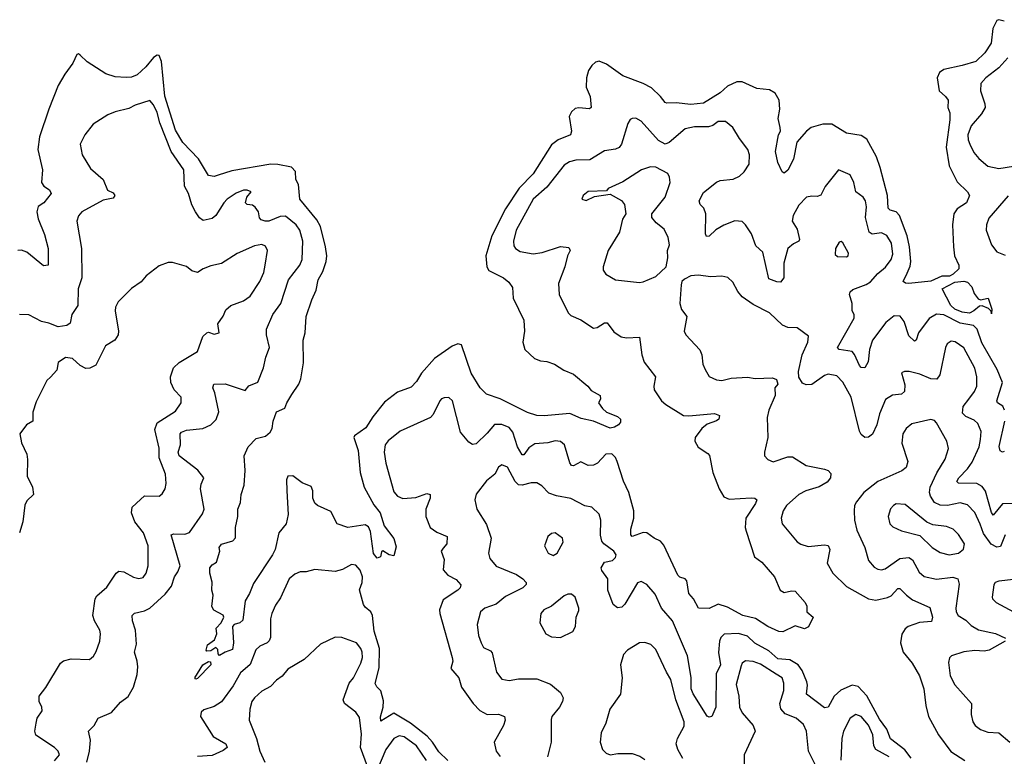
# Model space of a CAD drawing. Extents: x 1995161 to 2088924, y 769148 to 906007.
# Tile 205 of 256: x 2068905 to 2074275, y 820477 to 824493. Entities that reach past the tile are written whole.
import ezdxf

# ---------------------------------------------------------------- set-up
doc = ezdxf.new("R2010")
doc.units = 0

msp = doc.modelspace()

# ---------------------------------------------------------------- linework, layer by layer
at = {"layer": '0CON20XD'}
for points in [[(2074275, 824484.8), (2074245, 824492.8), (2074235, 824488.9), (2074212.5, 824445), (2074203.6, 824365), (2074168.1, 824311.9), (2074119.1, 824265), (2074045, 824243.6), (2073945, 824221.6), (2073921.5, 824205), (2073908.8, 824175), (2073918.9, 824105), (2073954.6, 824074.6), (2073968.1, 824055), (2073967.7, 824015), (2073976.9, 823985), (2073977.8, 823947.8), (2073957.2, 823797.2), (2073975, 823696.2), (2074018.5, 823608.5), (2074074.2, 823555), (2074085.8, 823535), (2074068.8, 823495), (2074017.5, 823462.5), (2074000, 823435), (2073992.3, 823375), (2073997.1, 823255), (2074002.9, 823205), (2074027.5, 823155), (2074026.7, 823135), (2073995.3, 823104.7), (2073975.4, 823094.6), (2073935, 823093.8), (2073875, 823066.9), (2073754.5, 823054.5), (2073735.7, 823055.7), (2073724, 823065), (2073745, 823110.8), (2073761, 823149), (2073764.8, 823175), (2073757.7, 823255), (2073744.8, 823314.8), (2073703.5, 823425), (2073685, 823445.3), (2073652.5, 823455), (2073640.9, 823465), (2073637, 823535), (2073597.3, 823687.3), (2073578.5, 823745), (2073525, 823841.9), (2073495, 823861.5), (2073414.7, 823874.7), (2073335, 823923.8), (2073285, 823923.1), (2073222, 823905), (2073195.3, 823884.7), (2073142.5, 823825), (2073125, 823732), (2073095, 823673.3), (2073075, 823656.7), (2073064.3, 823664.3), (2073039.4, 823715), (2073026.4, 823775), (2073044, 823865), (2073054, 823886), (2073052.9, 823905), (2073041.2, 823955), (2073050, 824005), (2073047.8, 824055), (2073025, 824091.9), (2072995, 824110), (2072925, 824117.5), (2072845, 824154.4), (2072816.6, 824153.4), (2072765, 824130), (2072725.6, 824094.4), (2072635, 824038.2), (2072565, 824030.4), (2072485, 824040.4), (2072435, 824037.1), (2072425, 824040.8), (2072400, 824075), (2072351, 824121), (2072305.1, 824145.1), (2072195, 824186.7), (2072105, 824250.3), (2072065, 824266.2), (2072045, 824260.5), (2072025, 824243.1), (2072007.1, 824215), (2071996.2, 824175), (2071993.8, 824125), (2072016.9, 824075), (2072022, 824015), (2072012.7, 824007.3), (2071955, 824012.7), (2071935, 824008.5), (2071915, 823991.4), (2071902.1, 823965), (2071914.5, 823885.5), (2071908.6, 823865), (2071842.7, 823837.3), (2071805, 823810.4), (2071705, 823651.8), (2071628.7, 823575), (2071555, 823460.9), (2071479.7, 823315), (2071446.9, 823205), (2071452.5, 823145), (2071464.3, 823125), (2071543.8, 823085), (2071572.7, 823062.7), (2071593, 823033), (2071595.5, 822975), (2071654.5, 822855), (2071657.8, 822795), (2071649.4, 822735), (2071659.2, 822695), (2071712, 822645), (2071745, 822632.2), (2071779.7, 822629.7), (2071822.5, 822615), (2071872.3, 822582.3), (2071925, 822560.8), (2072003.3, 822495), (2072021.2, 822471.2), (2072070, 822445), (2072073.3, 822425), (2072062.5, 822405), (2072083.2, 822373.2), (2072105, 822353.8), (2072165, 822329.2), (2072181.2, 822315), (2072181.7, 822298.3), (2072170, 822285), (2072149.4, 822270.6), (2072125, 822265.7), (2072035, 822303.3), (2071967.9, 822317.9), (2071905, 822345.6), (2071766.2, 822333.8), (2071725, 822335.7), (2071675, 822351.1), (2071526, 822426), (2071451.1, 822451.1), (2071415.8, 822485), (2071366.9, 822565), (2071315, 822721.2), (2071295, 822725.7), (2071263.8, 822713.8), (2071167.9, 822645), (2071096.1, 822565), (2071069.5, 822520.5), (2071040.7, 822489.3), (2070965, 822461.8), (2070895, 822407.5), (2070831.9, 822328.1), (2070792.7, 822267.3), (2070731.2, 822225), (2070728, 822215), (2070751.2, 822145), (2070761.4, 822025), (2070784.2, 821945), (2070837.3, 821847.2), (2070870.6, 821805), (2070892.9, 821732.9), (2070946, 821665), (2070958.3, 821618.3), (2070945, 821570), (2070920, 821575), (2070885, 821597.5), (2070878.3, 821591.7), (2070872.5, 821565), (2070855, 821556.7), (2070835, 821582.5), (2070817.8, 821702.2), (2070808.2, 821728.2), (2070789.2, 821739.2), (2070695, 821724.4), (2070635.8, 821745), (2070601.6, 821811.6), (2070528.5, 821845), (2070515, 821857.3), (2070503.6, 821885), (2070503.1, 821925), (2070495, 821948.5), (2070445, 821967.5), (2070395, 822005.4), (2070366.7, 822005), (2070360.8, 821985), (2070361.4, 821925), (2070369.1, 821795), (2070357.8, 821745), (2070319.2, 821695), (2070297.8, 821605), (2070284.4, 821575), (2070180.3, 821419.7), (2070158.6, 821365), (2070134.5, 821325.5), (2070121.3, 821218.7), (2070106.2, 821205), (2070075, 821195.6), (2070065.6, 821185), (2070070.9, 821095), (2070065, 821058.8), (2070025.5, 821044.5), (2069995, 821027.5), (2069987.5, 821035), (2069985, 821060), (2069975, 821070), (2069947, 821053), (2069925, 821050), (2069922.5, 821055), (2069930, 821085), (2069968.3, 821111.7), (2069980, 821145), (2069977.5, 821175), (2070003.3, 821205), (2070018.8, 821235), (2070015, 821246.7), (2069964.1, 821274.1), (2069953.9, 821293.9), (2069961.2, 821355), (2069952.3, 821382.3), (2069954.2, 821425.8), (2069942.9, 821475), (2069942.9, 821505), (2069955, 821521.2), (2069978.8, 821535), (2069996, 821595), (2069993.8, 821615), (2070005, 821633.3), (2070067.3, 821652.7), (2070081.8, 821668.2), (2070082.7, 821725), (2070095.3, 821784.7), (2070095.3, 821824.7), (2070109.4, 821860.6), (2070113.8, 821905), (2070130, 821955), (2070135.3, 822035), (2070130, 822115), (2070150.8, 822165), (2070195, 822208.8), (2070245, 822223.1), (2070271.5, 822245), (2070282.5, 822265), (2070288.4, 822305), (2070305, 822354.3), (2070350.8, 822375), (2070361.5, 822405), (2070390.1, 822449.9), (2070427.3, 822505), (2070439.3, 822535), (2070452.6, 822622.6), (2070451.1, 822745), (2070461.4, 822785), (2070468.1, 822875), (2070497.5, 822965), (2070522.4, 823017.6), (2070533.1, 823075), (2070559.2, 823120.8), (2070576.4, 823175), (2070579.4, 823205), (2070572.5, 823255), (2070545.2, 823365), (2070525, 823402.5), (2070432.3, 823515), (2070425.6, 823595), (2070412, 823622), (2070409.2, 823665), (2070388.3, 823688.3), (2070313.8, 823703.8), (2070275, 823705.2), (2070061.8, 823668.2), (2069987.1, 823645), (2069965, 823637.3), (2069935, 823644.2), (2069880.8, 823735), (2069794, 823824), (2069755, 823890), (2069696.8, 824076.8), (2069679.3, 824265), (2069665, 824297.3), (2069655, 824299.2), (2069635, 824286.7), (2069594, 824235), (2069545, 824192.2), (2069515, 824179.8), (2069485, 824178), (2069425, 824180.6), (2069375, 824197), (2069272.4, 824262.4), (2069235, 824300), (2069225, 824306.7), (2069216.4, 824303.6), (2069195.7, 824255), (2069150.5, 824195), (2069115, 824134), (2069063.8, 824005), (2069013.2, 823855), (2069003.8, 823785), (2069030, 823675), (2069024.4, 823605), (2069037.5, 823585), (2069067.5, 823565), (2069077.5, 823545), (2069036, 823495), (2069005.6, 823474.4), (2068998.6, 823445), (2069006.8, 823406.8), (2069041.2, 823321.2), (2069060, 823245), (2069060, 823155), (2069035, 823151.2), (2068945, 823225.9), (2068915, 823236.8), (2068894.6, 823235.4)], [(2074294.8, 824285.2), (2074245, 824230.4), (2074174.3, 824175), (2074146.9, 824145), (2074144.5, 824105.5), (2074169.5, 824035), (2074171.1, 824015), (2074150.6, 823979.4), (2074095, 823914.3), (2074076.4, 823865), (2074077.8, 823837.8), (2074086.7, 823815), (2074109.5, 823769.5), (2074135.3, 823735.3), (2074185, 823694.4), (2074245, 823681.5), (2074325, 823694.4)], [(2069272.2, 820445), (2069286.7, 820505), (2069291.9, 820565), (2069280, 820615), (2069310.8, 820645), (2069333.8, 820685), (2069405, 820716.7), (2069455, 820771.4), (2069497.3, 820802.7), (2069526.6, 820853.4), (2069545, 820922.5), (2069548.9, 820965), (2069546.6, 820996.6), (2069530.6, 821045), (2069542.1, 821087.9), (2069536.7, 821165), (2069520, 821215), (2069518.1, 821245), (2069531.9, 821258.1), (2069585, 821270), (2069614.8, 821285.2), (2069699, 821361), (2069733.8, 821405), (2069750, 821455), (2069767.8, 821482.2), (2069780, 821515), (2069732, 821685), (2069745, 821690), (2069805, 821687.8), (2069832, 821698), (2069901.7, 821798.3), (2069911.4, 821825), (2069892.1, 821935), (2069895, 821960), (2069909.4, 821995), (2069877, 822037), (2069774.7, 822115), (2069769.2, 822135), (2069781.8, 822175), (2069779.5, 822235), (2069788.5, 822245), (2069815, 822255.5), (2069904.4, 822265), (2069947.1, 822285), (2069976.9, 822313.1), (2069990.5, 822355), (2069969.2, 822459.2), (2069958.1, 822485), (2069964, 822505), (2070025, 822506.8), (2070135, 822471.2), (2070155, 822496.5), (2070203.4, 822516.6), (2070234.2, 822594.2), (2070246.9, 822653.1), (2070266.7, 822705), (2070251.1, 822775), (2070251.3, 822805), (2070285.4, 822885), (2070329.6, 822945), (2070371.8, 823075), (2070432.7, 823155), (2070445.4, 823185), (2070449.2, 823285), (2070432.5, 823345), (2070412.7, 823375), (2070355, 823421.8), (2070325, 823419.5), (2070264.6, 823394.6), (2070243.8, 823393.8), (2070221.8, 823401.8), (2070213.3, 823413.3), (2070206.9, 823445), (2070190.1, 823470.1), (2070175, 823481.8), (2070145, 823485.8), (2070135.8, 823495), (2070144.4, 823525.6), (2070166.7, 823555), (2070145, 823563.8), (2070125, 823564), (2070085, 823546.9), (2070037.5, 823515), (2070018.6, 823495), (2069975.6, 823425), (2069955, 823409.1), (2069905, 823398.6), (2069885, 823413.1), (2069863.1, 823445), (2069843.3, 823483.3), (2069825.9, 823545), (2069803.9, 823585), (2069799.6, 823675), (2069730.8, 823775), (2069669.9, 823929.9), (2069655, 823987.5), (2069635, 824029.2), (2069615, 824052.5), (2069535, 824027.1), (2069501.3, 824008.7), (2069425, 823990.8), (2069385, 823974.2), (2069305, 823923.8), (2069260, 823865), (2069235.7, 823815), (2069245, 823756.7), (2069292.1, 823682.1), (2069361.2, 823621.2), (2069383.6, 823563.6), (2069415, 823549.2), (2069424.2, 823535), (2069415, 823520), (2069360.2, 823509.8), (2069244.7, 823445.3), (2069226.2, 823423.8), (2069216.7, 823395), (2069241.5, 823245), (2069244.5, 823085), (2069223.8, 823026.2), (2069222.1, 822935), (2069189.2, 822885), (2069181.3, 822838.7), (2069162, 822825), (2069115, 822818.2), (2069065, 822839.2), (2069025, 822847.5), (2068955, 822884.4), (2068905, 822885.5)], [(2074275.4, 822365), (2074266.7, 822386.7), (2074237.5, 822405), (2074233.5, 822415), (2074264.5, 822515), (2074235.3, 822585), (2074152.1, 822732.1), (2074126.2, 822805), (2074107.7, 822825), (2074035, 822839.2), (2073945, 822883.2), (2073905, 822886.8), (2073865, 822863.3), (2073807.5, 822785), (2073794.2, 822745.8), (2073785, 822740.8), (2073755, 822769.2), (2073728, 822848), (2073707.4, 822877.4), (2073675, 822877.7), (2073628.8, 822841.2), (2073555.9, 822745), (2073539.5, 822695), (2073532.9, 822627.1), (2073515, 822595.8), (2073495, 822597.1), (2073485, 822608.1), (2073458, 822668), (2073444.7, 822684.7), (2073374.7, 822694.7), (2073364.4, 822705), (2073456.7, 822865), (2073456.5, 822885), (2073444.4, 822905), (2073445.4, 822945), (2073431.1, 822995), (2073435, 823010), (2073448.1, 823021.9), (2073521.3, 823048.7), (2073545, 823063.8), (2073585, 823110), (2073626.9, 823143.1), (2073657.5, 823185), (2073667.8, 823215), (2073659.2, 823275), (2073635, 823316.4), (2073605, 823330), (2073555, 823323.1), (2073537.5, 823335), (2073517.3, 823415), (2073522.7, 823472.7), (2073517.8, 823505), (2073505.7, 823525), (2073465.7, 823555), (2073454.2, 823605), (2073435, 823646.2), (2073370, 823675), (2073297.3, 823582.7), (2073275, 823535.6), (2073255, 823528.5), (2073225, 823531.5), (2073195.4, 823524.6), (2073155, 823481.9), (2073123.1, 823425), (2073118.1, 823395), (2073145, 823350), (2073158.1, 823295), (2073153.8, 823285), (2073125, 823271.8), (2073094.6, 823245), (2073072.5, 823165), (2073072.2, 823085), (2073055, 823062.5), (2073035, 823063.1), (2072990.9, 823080.9), (2072957.9, 823225), (2072919.6, 823259.6), (2072895.9, 823325.9), (2072864.2, 823375), (2072845, 823392.5), (2072805, 823395.6), (2072745, 823373.5), (2072701.9, 823348.1), (2072665, 823311.9), (2072651.3, 823311.3), (2072644.6, 823325), (2072646.5, 823435), (2072636, 823466), (2072616.2, 823486.2), (2072610, 823505), (2072635, 823550), (2072705, 823607.5), (2072725, 823615.4), (2072796, 823624), (2072830.9, 823639.1), (2072856.8, 823663.2), (2072882.9, 823705), (2072885.3, 823755.3), (2072876.5, 823785), (2072830.6, 823845), (2072795, 823906), (2072755, 823937.8), (2072715, 823938.5), (2072684.7, 823915.3), (2072662.1, 823907.9), (2072585, 823908.9), (2072535, 823897.1), (2072446.7, 823823.3), (2072425, 823814.5), (2072388.5, 823835), (2072295, 823939.2), (2072265.7, 823955.7), (2072245, 823954.2), (2072235, 823948.8), (2072222.2, 823927.8), (2072186.8, 823815), (2072174, 823796), (2072155, 823787.5), (2072095, 823778.5), (2072015, 823728.5), (2071937.5, 823727.5), (2071902.7, 823717.3), (2071875, 823700.5), (2071780.1, 823579.9), (2071705, 823514.5), (2071612.7, 823345), (2071597.9, 823285), (2071599.6, 823259.6), (2071608.6, 823245), (2071635, 823229.1), (2071705, 823216.5), (2071755, 823223.4), (2071855, 823255.6), (2071900.5, 823250.5), (2071908, 823235), (2071893.6, 823206.4), (2071878.5, 823145), (2071844.3, 823055), (2071847.5, 822995), (2071895.6, 822895.6), (2071910.3, 822880.3), (2071965, 822856.9), (2072035, 822812), (2072055, 822814), (2072095, 822840), (2072109.5, 822839.5), (2072145, 822791.4), (2072184.6, 822764.6), (2072215, 822758.9), (2072285, 822762.5), (2072298, 822665), (2072310.8, 822625), (2072372.5, 822545), (2072362.9, 822495), (2072365.6, 822475), (2072405, 822415.8), (2072428.6, 822395), (2072525.4, 822335.4), (2072555, 822333.1), (2072694.2, 822345.8), (2072722.2, 822335), (2072717.3, 822315), (2072705, 822305.4), (2072655, 822288.5), (2072624.6, 822265), (2072588.9, 822215), (2072586.7, 822195), (2072605, 822161.9), (2072658.8, 822128.8), (2072667.3, 822117.3), (2072685.5, 822025), (2072719.5, 821935), (2072745, 821892), (2072775, 821879.4), (2072895, 821886.7), (2072914.3, 821884.3), (2072925.7, 821875.7), (2072918.6, 821855), (2072865.6, 821775), (2072861.4, 821725), (2072866.4, 821703.6), (2072913.1, 821565), (2072952.5, 821535), (2073022, 821455), (2073052.1, 821382.1), (2073075, 821370), (2073115, 821379.4), (2073135, 821378), (2073188, 821315), (2073198.8, 821295), (2073197.5, 821265), (2073232.5, 821235), (2073207.1, 821182.9), (2073185, 821172), (2073135, 821187.5), (2073067.5, 821155), (2073045, 821158.1), (2072984.7, 821184.7), (2072918.7, 821228.7), (2072848.1, 821245), (2072765, 821289.6), (2072715, 821306.9), (2072665, 821283.3), (2072607.5, 821285), (2072580, 821335), (2072553.8, 821363.8), (2072543.7, 821433.7), (2072534.5, 821444.5), (2072505, 821454.5), (2072495, 821464.4), (2072418.5, 821628.5), (2072400.7, 821650.7), (2072365, 821665.7), (2072325, 821695.6), (2072305, 821696.7), (2072246, 821676), (2072237.5, 821685), (2072237.9, 821715), (2072254.1, 821775), (2072254.7, 821815), (2072227.4, 821915), (2072197.2, 821977.2), (2072164.3, 822085), (2072155, 822105.3), (2072135, 822125.4), (2072102.5, 822125), (2072055.5, 822075), (2072035, 822063.8), (2072005, 822062.9), (2071965, 822082.5), (2071925, 822060.6), (2071915, 822062.9), (2071905, 822077.5), (2071875.7, 822175.7), (2071855, 822192.9), (2071825, 822197.1), (2071785, 822185.2), (2071715, 822180.3), (2071681.9, 822158.1), (2071655, 822121.4), (2071645, 822120.6), (2071619.2, 822165), (2071595.2, 822245), (2071575, 822269.7), (2071535, 822286.1), (2071495, 822286.8), (2071455, 822238.1), (2071395, 822180), (2071375, 822177.1), (2071355, 822190), (2071309.1, 822245), (2071265.4, 822415.4), (2071245, 822433.3), (2071219.3, 822430.7), (2071205, 822426.2), (2071195.7, 822414.3), (2071160.2, 822339.8), (2071145.4, 822324.6), (2070980.3, 822249.7), (2070913.9, 822196.1), (2070898, 822175), (2070892.7, 822135), (2070902.5, 822075), (2070945, 821919.2), (2070965, 821894.4), (2070995, 821881.8), (2071065, 821887.8), (2071125, 821909.5), (2071143.3, 821905), (2071143.5, 821885), (2071120, 821825), (2071120, 821785), (2071144.3, 821725), (2071179.4, 821699.4), (2071236.7, 821675), (2071234.1, 821635.9), (2071215, 821612)], [(2072285, 823060.8), (2072305, 823064.2), (2072375, 823093.3), (2072430, 823145), (2072440, 823195), (2072438.8, 823235), (2072448.8, 823265), (2072441.2, 823305), (2072420.5, 823350.5), (2072376.1, 823386.1), (2072352.5, 823415), (2072353.3, 823435), (2072425.5, 823525), (2072452.5, 823605), (2072448.9, 823635), (2072439.2, 823655), (2072375, 823688.2), (2072345, 823691.5), (2072295.4, 823674.6), (2072195, 823608.6), (2072115, 823572.5), (2072105, 823560), (2072005, 823556.2), (2071977.5, 823535), (2071970, 823515), (2071995, 823507.5), (2072040.7, 823529.3), (2072125, 823542.5), (2072186.8, 823506.8), (2072204, 823485), (2072210, 823435), (2072192, 823405), (2072176.3, 823333.7), (2072114.7, 823235.3), (2072088.1, 823145), (2072088.1, 823128.1), (2072101.2, 823105), (2072155, 823074.4), (2072285, 823060.8)], [(2074295, 823533.5), (2074189.8, 823410.2), (2074177.8, 823375), (2074175.6, 823345), (2074205.4, 823265.4), (2074235, 823227.1), (2074278.9, 823208.9)], [(2073415, 823200), (2073422.5, 823205), (2073425, 823220), (2073395, 823276.7), (2073385, 823283.3), (2073375, 823280), (2073354.3, 823245.7), (2073352.3, 823212.3), (2073365, 823201.2), (2073415, 823200)], [(2069095, 820452.5), (2069122, 820485), (2069115.8, 820505), (2069095.5, 820525.5), (2068992.8, 820592.8), (2068988.6, 820615), (2068995, 820657.5), (2069000.8, 820685), (2069027.8, 820725), (2069026.7, 820745), (2069011.8, 820775), (2069011.8, 820805), (2069047.8, 820852.2), (2069128.1, 820985), (2069145, 820998.5), (2069185, 821008.1), (2069285, 821004), (2069306.8, 821023.2), (2069322.4, 821047.6), (2069341.9, 821105), (2069346.7, 821145), (2069343.1, 821165), (2069313.5, 821215), (2069304.5, 821245), (2069316.5, 821335), (2069325, 821352.5), (2069381.3, 821398.7), (2069431.9, 821475), (2069445, 821485.6), (2069473.7, 821483.7), (2069525, 821453.1), (2069555, 821445.7), (2069578.3, 821451.7), (2069595, 821476.2), (2069605.5, 821515), (2069606.1, 821625), (2069579.6, 821695), (2069532.4, 821755), (2069515.3, 821805), (2069518.2, 821835), (2069563.5, 821876.5), (2069585, 821896.6), (2069665, 821895.7), (2069682.4, 821907.6), (2069698.9, 821935), (2069704.5, 821965), (2069700, 822015), (2069666.2, 822105), (2069665, 822157.5), (2069641.3, 822258.7), (2069654.2, 822295), (2069755, 822358.8), (2069785.5, 822405), (2069785.6, 822435), (2069746.9, 822475), (2069730, 822515), (2069728.1, 822545), (2069744.3, 822595), (2069775, 822624.3), (2069875, 822683.1), (2069904.5, 822765), (2069925, 822786), (2069935, 822788.8), (2069965, 822778), (2069992.5, 822785), (2069986, 822835), (2070014.2, 822875.8), (2070029.1, 822910.9), (2070056.7, 822935), (2070125, 822959.4), (2070162.9, 822985), (2070215.5, 823065), (2070237.3, 823115), (2070244.6, 823155.4), (2070256.9, 823235), (2070245, 823258), (2070225, 823267.5), (2070185, 823260.3), (2070090.9, 823219.1), (2070005, 823164.5), (2069948.3, 823151.7), (2069905.8, 823134.2), (2069875, 823113.8), (2069844.1, 823124.1), (2069815, 823146.7), (2069739.3, 823169.3), (2069715, 823170), (2069665, 823151.2), (2069595, 823096.7), (2069566.8, 823063.2), (2069515, 823028), (2069443.1, 822955), (2069427.8, 822925), (2069425.5, 822905), (2069444.2, 822795), (2069442.5, 822775), (2069423.8, 822745), (2069373.3, 822715), (2069320.9, 822609.1), (2069287.3, 822592.7), (2069265, 822592), (2069235, 822607.5), (2069193.3, 822645), (2069155, 822650.8), (2069115, 822623.8), (2069108.1, 822581.9), (2069073.6, 822543.6), (2069053.8, 822526.2), (2068995, 822410), (2068977.3, 822352.8), (2068976.4, 822303.7), (2068942.5, 822285), (2068906, 822235), (2068915.6, 822185.6), (2068943.7, 822123.7), (2068948.2, 822095), (2068945.6, 822005), (2068974.6, 821945), (2068980.5, 821905), (2068945, 821870), (2068933.8, 821846.2), (2068922.9, 821755), (2068904.5, 821695)], [(2074334.5, 821855.5), (2074265, 821852.7), (2074215, 821792.5), (2074205, 821806.2), (2074172.7, 821922.7), (2074155, 821948.4), (2074125, 821964.7), (2074025.4, 821965.4), (2074015.6, 821975), (2074026.2, 821995), (2074074.8, 822045.2), (2074099, 822081), (2074137.6, 822165), (2074145.3, 822205), (2074147.8, 822247.8), (2074130.6, 822290.6), (2074110.5, 822310.5), (2074065, 822329.6), (2074047.5, 822347.5), (2074051.2, 822385), (2074081.2, 822425), (2074113.1, 822465), (2074124.6, 822495), (2074125.3, 822545), (2074115, 822594), (2074055, 822704.4), (2074007.2, 822737.2), (2073985, 822740.6), (2073964, 822726), (2073953.9, 822706.1), (2073923.4, 822556.6), (2073907.3, 822532.7), (2073875, 822535.3), (2073815, 822559.7), (2073755.7, 822574.3), (2073730, 822575), (2073715, 822567.5), (2073732.6, 822502.6), (2073731.1, 822465), (2073715, 822452.1), (2073665, 822446.2), (2073627.8, 822422.2), (2073593.4, 822345), (2073580, 822285), (2073555.8, 822234.2), (2073535, 822216.7), (2073515, 822215.6), (2073495, 822231.5), (2073485, 822249.2), (2073439.1, 822435), (2073395, 822516.7), (2073361.9, 822551.9), (2073315, 822560), (2073295, 822552.7), (2073225, 822503.5), (2073195, 822502.2), (2073175, 822510.8), (2073154.5, 822544.5), (2073152.7, 822575), (2073171.8, 822665), (2073202.7, 822735), (2073207.9, 822767.9), (2073145, 822813.3), (2073095, 822814.4), (2073065, 822826.7), (2072994.1, 822894.1), (2072905, 822940.9), (2072845, 822981.4), (2072821.4, 823011.4), (2072795, 823061.2), (2072766.5, 823086.5), (2072735, 823094.2), (2072675, 823091.9), (2072605, 823100), (2072565, 823096), (2072530.8, 823079.2), (2072516.7, 823065), (2072511.7, 823048.3), (2072505.7, 822945), (2072515, 822913.3), (2072543.3, 822875), (2072529.2, 822795), (2072538, 822775), (2072613.7, 822693.7), (2072625.6, 822665), (2072631.1, 822615), (2072642.9, 822585), (2072665, 822548), (2072705, 822528.6), (2072735, 822526.7), (2072785, 822537.8), (2072874, 822544), (2072916.1, 822536.1), (2073010.5, 822540.5), (2073031.7, 822531.7), (2073040, 822505), (2073024.3, 822485.7), (2073024.4, 822445), (2072990.6, 822365), (2072980.8, 822325), (2072985.7, 822215.7), (2072966.9, 822135), (2072967.5, 822115), (2072984.6, 822094.6), (2073015, 822083.3), (2073095, 822108.9), (2073119.4, 822109.4), (2073195, 822062.3), (2073295, 822042.1), (2073314.6, 822034.6), (2073329.2, 822019.2), (2073326.5, 821995), (2073308.1, 821971.9), (2073264.4, 821945.6), (2073192.9, 821925), (2073154.8, 821905.2), (2073087.5, 821845), (2073068.5, 821815), (2073057.1, 821775), (2073062.9, 821745), (2073145, 821645.6), (2073165, 821633.1), (2073205, 821621.1), (2073295, 821630.5), (2073315, 821625.7), (2073323.3, 821605), (2073309.3, 821529.3), (2073340, 821475), (2073415, 821403.1), (2073535, 821336.2), (2073575, 821328), (2073637.4, 821342.6), (2073657.3, 821352.7), (2073695, 821391.1), (2073705, 821391.9), (2073741.2, 821355), (2073775, 821330.9), (2073868.4, 821288.4), (2073882.6, 821235), (2073878.1, 821211.9), (2073812.9, 821207.1), (2073751.4, 821185), (2073735, 821171.4), (2073716.9, 821143.1), (2073708.2, 821095), (2073724, 821044), (2073771.5, 820985), (2073812.5, 820915), (2073835.4, 820845), (2073847.8, 820755), (2073862.2, 820695), (2073915.6, 820595), (2073982.9, 820502.9), (2074058.8, 820455)], [(2074205, 822890), (2074203, 822903), (2074188.3, 822918.3), (2074155, 822933.8), (2074139.3, 822930.7), (2074109.2, 822905), (2074085, 822893.8), (2074045, 822898.9), (2074005, 822914.2), (2073984.1, 822935), (2073936, 823025), (2074005, 823061.5), (2074055, 823067.5), (2074075, 823062.5), (2074097, 823037), (2074110.5, 823000.5), (2074131.4, 822971.4), (2074145, 822966), (2074187.5, 822975), (2074206.7, 822915), (2074205, 822890)], [(2074280, 821685), (2074255, 821621.8), (2074235, 821618.1), (2074203.9, 821633.9), (2074160.9, 821690.9), (2074142.3, 821742.3), (2074115, 821805.6), (2074075, 821847.9), (2074035, 821859.1), (2073965, 821844.7), (2073925, 821845.8), (2073895, 821860.8), (2073872.4, 821895), (2073866.5, 821915), (2073870.7, 821945), (2073906.7, 822023.3), (2073952.9, 822097.1), (2073970.9, 822155), (2073962.2, 822195), (2073905.6, 822295), (2073895, 822307.5), (2073875, 822313.1), (2073770.2, 822289.8), (2073739.2, 822265), (2073721.4, 822235), (2073715.6, 822185), (2073749.5, 822085), (2073739.1, 822050.9), (2073715.9, 822034.1), (2073584.7, 821975.3), (2073509.4, 821915), (2073468.1, 821865), (2073458.1, 821845), (2073455.5, 821815), (2073457.9, 821765), (2073470.3, 821709.7), (2073513.5, 821615), (2073534.4, 821545), (2073565, 821508.6), (2073585, 821496.7), (2073605, 821493.8), (2073625, 821499.2), (2073706, 821555), (2073755, 821560.9), (2073775, 821548.9), (2073810.1, 821480.1), (2073837, 821457), (2073905, 821443.3), (2073995, 821454), (2074021.9, 821445), (2074028.5, 821415), (2074011.1, 821285), (2074012.7, 821265), (2074023.6, 821245), (2074065, 821218.8), (2074095, 821189.6), (2074135, 821166.2), (2074226.3, 821146.3), (2074280.9, 821120.9)], [(2074275, 822138.9), (2074265, 822135.6), (2074252, 822142), (2074246.1, 822166.1), (2074277.2, 822305)], [(2073767, 820467.1), (2073732.9, 820512.9), (2073655, 820572.3), (2073633.4, 820625), (2073595, 820679.4), (2073525, 820806), (2073477.9, 820857.9), (2073445, 820865.8), (2073382.6, 820837.4), (2073346.8, 820805), (2073315, 820745.5), (2073295, 820741.5), (2073195.5, 820815), (2073201.2, 820865), (2073197.5, 820882.5), (2073172.4, 820945), (2073150.4, 820975), (2073105, 821002.8), (2073039.3, 821009.3), (2072991.3, 821051.3), (2072914.6, 821094.6), (2072875, 821132.2), (2072825, 821146.8), (2072746.8, 821143.2), (2072729.5, 821125), (2072721.1, 821105), (2072716.7, 821043.3), (2072726.2, 820975), (2072703.8, 820926.2), (2072701.8, 820745), (2072680, 820695), (2072665, 820690), (2072655, 820696.7), (2072577.4, 820817.4), (2072567.3, 820845), (2072566.7, 820906.7), (2072546.5, 821025), (2072465.2, 821215.2), (2072405.6, 821285), (2072370.2, 821360.2), (2072325, 821414), (2072295, 821430), (2072275, 821423.3), (2072205, 821306.2), (2072189.7, 821290.3), (2072165, 821285.8), (2072141.4, 821305), (2072112.9, 821382.9), (2072112.3, 821445), (2072080.8, 821490.8), (2072077.1, 821505), (2072095, 821534.7), (2072138.5, 821545), (2072155, 821560.6), (2072158.5, 821575), (2072145, 821595.6), (2072090, 821635), (2072079.6, 821649.6), (2072072.4, 821682.4), (2072073.8, 821763.8), (2072065, 821797.5), (2072025.8, 821835.8), (2071986.7, 821843.3), (2071911.7, 821881.7), (2071832.4, 821897.6), (2071791.2, 821911.2), (2071752.1, 821952.1), (2071725, 821967.5), (2071695, 821968.8), (2071645, 821954.7), (2071625, 821957.3), (2071607.3, 821975), (2071565, 822052.5), (2071535, 822066.2), (2071515.8, 822054.2), (2071495.6, 822014.4), (2071451.7, 821978.3), (2071394.3, 821905.7), (2071388, 821875), (2071397.8, 821825), (2071450.7, 821740.7), (2071476.4, 821666.4), (2071462.2, 821585), (2071468.6, 821555), (2071503.8, 821513.8), (2071615, 821467.5), (2071649.2, 821445), (2071667.5, 821425), (2071666.6, 821413.4), (2071649.2, 821395), (2071555, 821347.7), (2071503.2, 821306.8), (2071442, 821285), (2071418.6, 821265), (2071400, 821195), (2071407.3, 821135), (2071421.4, 821095), (2071435, 821070), (2071472.9, 821052.9), (2071481.9, 821041.9), (2071506.2, 820936.2), (2071535, 820897.5), (2071575, 820890), (2071625, 820899.5), (2071725, 820898.9), (2071800.5, 820870.5), (2071854.2, 820825), (2071869.2, 820795), (2071865.8, 820775), (2071849.2, 820745), (2071807.5, 820695), (2071803, 820677), (2071804.2, 820555), (2071783.1, 820475)], [(2073975, 821576.2), (2074025, 821584.5), (2074053.2, 821606.8), (2074057.8, 821635), (2074025, 821685.8), (2073995.3, 821715.3), (2073960.2, 821730.2), (2073885, 821738.5), (2073853.1, 821753.1), (2073735, 821850), (2073685, 821852.9), (2073670, 821845), (2073655, 821826), (2073641.4, 821785), (2073651.4, 821745), (2073667.4, 821727.4), (2073715, 821706.5), (2073815, 821681.1), (2073880.6, 821615), (2073925, 821588.2), (2073975, 821576.2)], [(2071815, 821572.5), (2071836.2, 821585), (2071868.6, 821645), (2071865, 821666), (2071825, 821695.7), (2071805, 821691.2), (2071786.2, 821675), (2071767.5, 821625), (2071786.7, 821585), (2071815, 821572.5)], [(2071215, 821612), (2071202.9, 821595), (2071220.6, 821550.6), (2071214.6, 821494.6), (2071240.8, 821465), (2071285, 821440.8), (2071311.7, 821411.7), (2071307.5, 821395), (2071295, 821383.1), (2071215, 821329.4), (2071195.5, 821275), (2071196.2, 821255), (2071264.6, 821015), (2071266.5, 820995), (2071256.5, 820955), (2071300.4, 820905), (2071314.1, 820854.1), (2071378.5, 820765), (2071415, 820726.7), (2071455, 820704.5), (2071516.5, 820706.5), (2071550, 820695), (2071552.5, 820675), (2071543.8, 820645), (2071493.5, 820555), (2071504.5, 820505), (2071525, 820475.5)], [(2071240, 820455), (2071190.9, 820500.9), (2071156.8, 820555), (2071126.6, 820586.6), (2071036.9, 820656.9), (2070945, 820713.1), (2070875, 820668.8), (2070873.1, 820693.1), (2070888.1, 820745), (2070888.8, 820778.8), (2070875, 820833.8), (2070852, 820855), (2070844.6, 820874.6), (2070865, 820960), (2070868.3, 821065), (2070838.6, 821158.6), (2070830, 821245), (2070820, 821265), (2070789.8, 821289.8), (2070780.5, 821305), (2070759.2, 821385), (2070773.3, 821425), (2070774.6, 821455), (2070762.4, 821492.4), (2070739.1, 821519.1), (2070715, 821522.5), (2070665, 821495.4), (2070625, 821484.4), (2070515, 821496), (2070467.3, 821482.7), (2070435, 821482.9), (2070405, 821470), (2070375, 821444), (2070328.1, 821341.9), (2070299.4, 821300.6), (2070279.5, 821255), (2070273.7, 821226.3), (2070272.3, 821125), (2070265, 821105.8), (2070254, 821095), (2070215, 821078.1), (2070192.7, 821057.3), (2070161.7, 820978.3), (2070108.6, 820931.4), (2070068.5, 820861.5), (2070005.2, 820774.8), (2069965, 820749.3), (2069909.9, 820730.1), (2069895, 820717.5), (2069892.1, 820695), (2069904.2, 820674.2), (2069960, 820585), (2070028.6, 820545), (2070036.9, 820525), (2070015, 820508.2), (2069955, 820481.8), (2069875, 820475.3)], [(2074325, 821441.1), (2074245, 821432.5), (2074225.6, 821424.4), (2074218.3, 821411.7), (2074208.8, 821345), (2074211.2, 821335), (2074231.2, 821315), (2074325, 821264.6)], [(2071855, 821124.2), (2071922.3, 821157.7), (2071937.1, 821185), (2071940, 821235), (2071955, 821272.5), (2071954.4, 821285), (2071934.2, 821344.2), (2071915, 821361.2), (2071895, 821361.2), (2071875, 821351.2), (2071806, 821295), (2071763.8, 821275), (2071747.5, 821255), (2071741.2, 821205), (2071773.8, 821145), (2071805, 821128), (2071855, 821124.2)], [(2070662.5, 821125), (2070625, 821125.8), (2070545, 821089.2), (2070456, 821005), (2070367.6, 820952.4), (2070336.4, 820913.6), (2070305, 820892.9), (2070272.6, 820857.4), (2070225, 820831.4), (2070185, 820795.7), (2070171.1, 820775), (2070159.4, 820735), (2070156.9, 820675), (2070196.9, 820575), (2070214.4, 820505), (2070242.9, 820445)], [(2070815, 820387.1), (2070763.2, 820525), (2070768.7, 820598.7), (2070758.7, 820688.7), (2070738.1, 820718.1), (2070677.3, 820765), (2070670, 820785), (2070702.5, 820875), (2070725, 820904.3), (2070766.5, 820985), (2070774, 821015), (2070772.5, 821045), (2070765, 821065.6), (2070741.4, 821095), (2070662.5, 821125)], [(2072521.8, 820465), (2072494.4, 820515), (2072485.5, 820545), (2072492.2, 820575), (2072528.1, 820641.9), (2072529.2, 820665), (2072484.2, 820785), (2072456.2, 820895), (2072431.7, 820935), (2072375, 821060), (2072347.4, 821087.4), (2072315, 821098.2), (2072285, 821096.2), (2072220.8, 821055), (2072198.7, 821031.3), (2072182, 820975), (2072190, 820905), (2072182, 820815), (2072124, 820735), (2072102.3, 820657.7), (2072075.8, 820605), (2072070.6, 820555), (2072083.7, 820513.7), (2072103.8, 820493.8), (2072124.5, 820484.5), (2072167.3, 820492.7), (2072245, 820493.1), (2072288, 820478), (2072315, 820459.2)], [(2074280, 821105), (2074192.5, 821055), (2074165, 821049.8), (2074115, 821054.8), (2074055, 821046.8), (2073986.2, 821025), (2073975.6, 821014.4), (2073970.7, 820989.3), (2073980.4, 820915), (2074005, 820867.1), (2074095.7, 820765), (2074094.5, 820705), (2074102.5, 820665), (2074115.6, 820645), (2074145, 820622.5), (2074185, 820609.4), (2074245, 820604.4), (2074305, 820554.3)], [(2069865, 820897.5), (2069861.2, 820905), (2069904.2, 820975.8), (2069935, 820993.3), (2069945, 820992.5), (2069948, 820975), (2069875, 820901.2), (2069865, 820897.5)], [(2073245, 820429.2), (2073207.5, 820505), (2073196.4, 820613.6), (2073180.5, 820650.5), (2073139.2, 820685), (2073079.5, 820709.5), (2073056.4, 820736.4), (2073051.1, 820765), (2073072.2, 820835), (2073073.3, 820875), (2073063.5, 820905), (2073030, 820925), (2072945, 820980), (2072905, 820994.7), (2072863.1, 820996.9), (2072845.7, 820985), (2072838.9, 820971.1), (2072812.1, 820867.9), (2072826.6, 820805), (2072831.2, 820745), (2072845.6, 820715), (2072905.8, 820645), (2072916.5, 820615), (2072856.9, 820485), (2072856.7, 820405)], [(2073647.3, 820475), (2073573.9, 820515), (2073563.3, 820535), (2073557.9, 820595), (2073535, 820646.5), (2073495, 820693.5), (2073465, 820704.4), (2073435, 820685.7), (2073398.2, 820615), (2073389.6, 820575), (2073384, 820456)], [(2071123.9, 820453.9), (2071070, 820535), (2071002.8, 820582.8), (2070975, 820589.6), (2070945, 820573.8), (2070901.1, 820515), (2070845, 820381.4)]]:
    msp.add_lwpolyline(points, dxfattribs=at)

doc.saveas('drawing.dxf')
